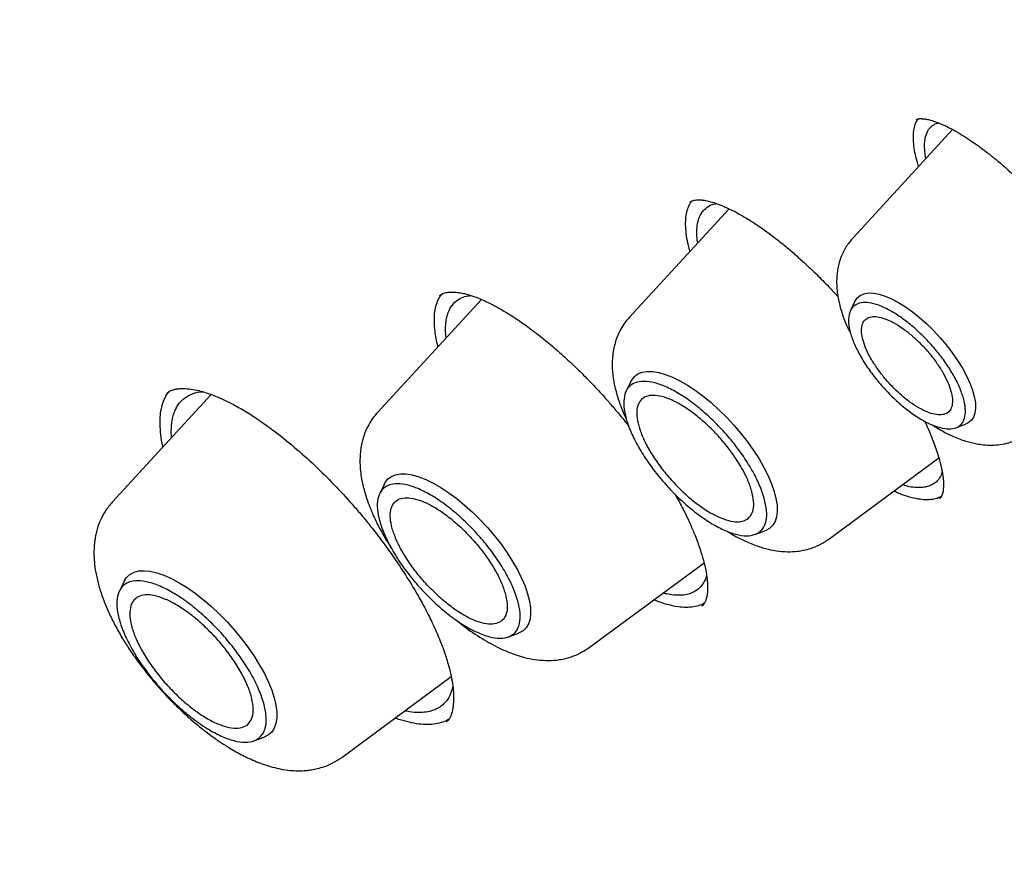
# Model space of a CAD drawing. Header units: millimetres. Extents: x 8 to 849, y 12 to 2010.
# Tile 32 of 113: x 661 to 672, y 769 to 778. Entities that reach past the tile are written whole.
import ezdxf

# ---------------------------------------------------------------- set-up
doc = ezdxf.new("R2010")
doc.units = ezdxf.units.MM

msp = doc.modelspace()

# ---------------------------------------------------------------- linework, layer by layer
at = {"color": 7, "linetype": 'Continuous', "lineweight": 30}
for p, q in [((671.288, 777.019), (670.166, 775.8)), ((668.77, 776.125), (667.648, 774.906)), ((665.98, 775.104), (664.811, 773.834)), ((670.188, 775.084), (670.137, 774.979)), ((667.663, 774.18), (667.61, 774.071)), ((662.936, 774.033), (661.822, 772.823)), ((671.323, 773.657), (671.433, 773.697)), ((669.894, 772.403), (671.133, 773.318)), ((664.886, 773.026), (664.833, 772.916)), ((668.157, 772.914), (668.189, 772.857)), ((669.06, 772.455), (669.174, 772.497)), ((667.192, 771.181), (668.487, 772.137)), ((661.954, 771.928), (661.9, 771.818)), ((668.465, 771.651), (668.463, 771.648)), ((666.283, 771.301), (666.397, 771.342)), ((664.406, 769.943), (665.638, 770.853)), ((665.585, 770.348), (665.583, 770.346)), ((663.415, 770.129), (663.531, 770.171))]:
    msp.add_line(p, q, dxfattribs=at)
at = {"color": 7, "linetype": 'Continuous', "lineweight": 30, "flags": 128}
for points in [[(670.188, 775.084), (670.189, 775.084), (670.214, 775.122), (670.248, 775.15), (670.29, 775.168), (670.34, 775.177), (670.397, 775.175), (670.46, 775.164), (670.528, 775.142), (670.601, 775.111), (670.677, 775.07), (670.756, 775.021), (670.836, 774.964), (670.916, 774.9), (670.996, 774.829), (671.073, 774.753), (671.148, 774.673), (671.219, 774.59), (671.284, 774.504), (671.344, 774.417), (671.398, 774.33), (671.444, 774.245), (671.482, 774.162), (671.511, 774.083), (671.532, 774.009), (671.544, 773.94), (671.546, 773.878), (671.539, 773.824), (671.523, 773.777), (671.497, 773.74), (671.463, 773.712), (671.433, 773.697)], [(667.663, 774.18), (667.672, 774.196), (667.703, 774.235), (667.742, 774.264), (667.79, 774.284), (667.845, 774.293), (667.908, 774.292), (667.977, 774.281), (668.051, 774.26), (668.131, 774.229), (668.214, 774.188), (668.3, 774.138), (668.389, 774.08), (668.478, 774.014), (668.567, 773.941), (668.655, 773.861), (668.741, 773.776), (668.824, 773.687), (668.903, 773.594), (668.977, 773.499), (669.045, 773.403), (669.107, 773.307), (669.162, 773.211), (669.209, 773.118), (669.248, 773.027), (669.277, 772.941), (669.298, 772.86), (669.31, 772.784), (669.311, 772.716), (669.304, 772.655), (669.287, 772.602), (669.261, 772.559), (669.226, 772.524), (669.182, 772.5), (669.174, 772.497)], [(664.886, 773.026), (664.895, 773.042), (664.926, 773.081), (664.965, 773.11), (665.013, 773.129), (665.068, 773.139), (665.131, 773.138), (665.2, 773.127), (665.274, 773.105), (665.354, 773.074), (665.437, 773.033), (665.523, 772.984), (665.612, 772.925), (665.701, 772.859), (665.79, 772.786), (665.878, 772.707), (665.964, 772.622), (666.047, 772.533), (666.126, 772.44), (666.2, 772.345), (666.268, 772.249), (666.33, 772.152), (666.385, 772.057), (666.432, 771.963), (666.471, 771.873), (666.5, 771.786), (666.521, 771.705), (666.533, 771.63), (666.534, 771.561), (666.527, 771.501), (666.51, 771.448), (666.484, 771.404), (666.449, 771.37), (666.405, 771.346), (666.397, 771.342)], [(661.954, 771.928), (661.954, 771.929), (661.982, 771.972), (662.02, 772.006), (662.066, 772.03), (662.12, 772.044), (662.181, 772.047), (662.249, 772.04), (662.323, 772.023), (662.403, 771.995), (662.486, 771.958), (662.574, 771.911), (662.663, 771.856), (662.754, 771.792), (662.846, 771.721), (662.937, 771.643), (663.027, 771.559), (663.114, 771.47), (663.198, 771.376), (663.277, 771.28), (663.351, 771.182), (663.419, 771.083), (663.48, 770.984), (663.534, 770.887), (663.58, 770.792), (663.617, 770.7), (663.645, 770.613), (663.664, 770.53), (663.674, 770.455), (663.674, 770.386), (663.664, 770.325), (663.645, 770.273), (663.617, 770.229), (663.579, 770.196), (663.533, 770.172), (663.531, 770.171)]]:
    msp.add_lwpolyline(points, dxfattribs=at)
at = {"color": 7, "linetype": 'Continuous', "lineweight": 30}
for points, knots in [([(700.128, 746.852), (700.186, 746.907), (700.299, 747.013), (700.438, 747.15), (700.552, 747.266), (700.657, 747.376), (700.76, 747.486), (700.86, 747.596), (700.959, 747.708), (701.059, 747.825), (701.163, 747.951), (701.276, 748.092), (701.396, 748.247), (701.52, 748.414), (701.632, 748.571), (701.731, 748.715), (701.817, 748.845), (701.9, 748.973), (701.979, 749.101), (702.054, 749.225), (702.122, 749.341), (702.178, 749.438), (702.223, 749.518), (702.263, 749.591), (702.307, 749.673), (702.357, 749.768), (702.412, 749.874), (702.469, 749.986), (702.53, 750.111), (702.594, 750.247), (702.661, 750.394), (702.726, 750.541), (702.787, 750.684), (702.842, 750.818), (702.889, 750.937), (702.927, 751.033), (702.956, 751.11), (702.98, 751.175), (703.005, 751.244), (703.035, 751.326), (703.068, 751.421), (703.105, 751.528), (703.143, 751.642), (703.181, 751.761), (703.22, 751.884), (703.258, 752.011), (703.295, 752.138), (703.329, 752.257), (703.357, 752.36), (703.379, 752.444), (703.397, 752.513), (703.414, 752.577), (703.431, 752.648), (703.451, 752.73), (703.473, 752.822), (703.504, 752.955), (703.543, 753.131), (703.587, 753.345), (703.63, 753.565), (703.669, 753.787), (703.706, 754.011), (703.74, 754.238), (703.77, 754.455), (703.795, 754.657), (703.815, 754.838), (703.833, 755.004), (703.847, 755.154), (703.86, 755.298), (703.873, 755.455), (703.886, 755.634), (703.899, 755.839), (703.911, 756.064), (703.921, 756.312), (703.927, 756.539), (703.931, 756.741), (703.933, 756.908), (703.934, 757.073), (703.934, 757.225), (703.933, 757.359), (703.931, 757.473), (703.93, 757.564), (703.928, 757.635), (703.927, 757.694), (703.925, 757.759), (703.923, 757.836), (703.92, 757.929), (703.916, 758.045), (703.91, 758.186), (703.902, 758.352), (703.892, 758.529), (703.877, 758.79), (703.852, 759.129), (703.816, 759.543), (703.778, 759.917), (703.74, 760.252), (703.703, 760.548), (703.665, 760.833), (703.627, 761.101), (703.591, 761.345), (703.556, 761.563), (703.528, 761.738), (703.505, 761.876), (703.487, 761.98), (703.47, 762.076), (703.452, 762.175), (703.432, 762.288), (703.408, 762.422), (703.379, 762.573), (703.347, 762.738), (703.305, 762.955), (703.25, 763.223), (703.182, 763.543), (703.109, 763.871), (703.022, 764.254), (702.914, 764.7), (702.783, 765.219), (702.663, 765.67), (702.56, 766.043), (702.479, 766.328), (702.394, 766.621), (702.307, 766.916), (702.212, 767.229), (702.114, 767.546), (702.014, 767.86), (701.922, 768.144), (701.839, 768.397), (701.774, 768.592), (701.725, 768.734), (701.694, 768.825), (701.671, 768.894), (701.654, 768.943), (701.64, 768.984), (701.624, 769.031), (701.597, 769.107), (701.559, 769.216), (701.508, 769.364), (701.444, 769.544), (701.368, 769.756), (701.28, 769.999), (701.179, 770.272), (701.066, 770.574), (700.945, 770.895), (700.793, 771.287), (700.618, 771.732), (700.42, 772.221), (700.23, 772.682), (700.048, 773.113), (699.887, 773.489), (699.745, 773.814), (699.624, 774.09), (699.509, 774.347), (699.401, 774.587), (699.277, 774.862), (699.127, 775.188), (698.945, 775.579), (698.746, 776.001), (698.529, 776.454), (698.293, 776.938), (698.05, 777.427), (697.803, 777.919), (697.551, 778.409), (697.285, 778.921), (697.011, 779.44), (696.736, 779.952), (696.47, 780.441), (696.204, 780.922), (695.942, 781.391), (695.683, 781.847), (695.438, 782.274), (695.207, 782.671), (694.997, 783.029), (694.808, 783.349), (694.635, 783.64), (694.461, 783.929), (694.28, 784.228), (694.065, 784.581), (693.812, 784.993), (693.517, 785.466), (693.191, 785.984), (692.832, 786.547), (692.437, 787.156), (692.019, 787.793), (691.587, 788.441), (691.081, 789.189), (690.503, 790.029), (689.852, 790.956), (689.202, 791.865), (688.552, 792.754), (687.905, 793.624), (687.145, 794.629), (686.26, 795.772), (685.241, 797.055), (684.203, 798.329), (683.146, 799.593), (682.077, 800.839), (680.999, 802.065), (679.913, 803.272), (678.812, 804.464), (677.755, 805.582), (676.744, 806.628), (675.781, 807.602), (674.811, 808.564), (673.834, 809.512), (672.85, 810.447), (671.925, 811.307), (671.055, 812.099), (670.239, 812.831), (669.404, 813.566), (668.55, 814.302), (667.679, 815.04), (666.877, 815.705), (666.16, 816.289), (665.54, 816.787), (664.944, 817.258), (664.375, 817.702), (663.832, 818.12), (663.324, 818.505), (662.851, 818.86), (662.407, 819.189), (661.972, 819.508), (661.535, 819.824), (661.17, 820.085), (660.881, 820.291), (660.668, 820.441), (660.454, 820.591), (660.237, 820.742), (660.016, 820.896), (659.786, 821.054), (659.54, 821.222), (659.275, 821.402), (658.987, 821.596), (658.676, 821.804), (658.327, 822.035), (657.939, 822.289), (657.51, 822.566), (657.052, 822.858), (656.567, 823.162), (656.054, 823.479), (655.513, 823.807), (654.945, 824.146), (654.559, 824.37), (654.361, 824.485)], [0, 0, 0, 0, 0.00328, 0.006388, 0.009271, 0.011821, 0.014047, 0.016721, 0.019258, 0.021891, 0.024848, 0.028057, 0.031554, 0.035263, 0.039126, 0.041959, 0.044759, 0.047516, 0.050229, 0.052891, 0.055318, 0.057422, 0.058849, 0.060242, 0.061891, 0.063803, 0.065974, 0.068236, 0.070486, 0.073334, 0.076163, 0.078975, 0.081756, 0.084289, 0.086494, 0.088372, 0.089618, 0.090694, 0.091928, 0.093409, 0.095137, 0.097096, 0.099146, 0.101254, 0.103422, 0.105648, 0.10793, 0.110032, 0.111808, 0.113258, 0.114303, 0.115339, 0.116547, 0.117927, 0.119479, 0.121204, 0.124648, 0.128232, 0.131823, 0.135422, 0.13903, 0.142645, 0.146238, 0.149309, 0.152124, 0.154682, 0.156986, 0.159089, 0.161301, 0.164157, 0.167237, 0.1706, 0.17428, 0.178277, 0.180659, 0.18314, 0.185618, 0.187824, 0.189746, 0.191382, 0.192734, 0.193641, 0.194389, 0.195282, 0.196388, 0.197705, 0.199234, 0.201308, 0.203676, 0.206215, 0.208724, 0.214564, 0.220216, 0.225679, 0.229733, 0.233676, 0.237507, 0.241062, 0.244253, 0.24708, 0.249542, 0.251071, 0.252415, 0.253576, 0.254768, 0.256231, 0.257932, 0.259894, 0.262041, 0.264215, 0.268157, 0.272173, 0.276265, 0.280465, 0.286407, 0.292753, 0.299505, 0.302828, 0.306241, 0.309743, 0.313329, 0.316787, 0.320853, 0.324545, 0.327864, 0.330809, 0.33338, 0.33466, 0.335759, 0.336561, 0.337064, 0.337434, 0.337982, 0.338717, 0.340059, 0.341765, 0.343836, 0.346272, 0.349073, 0.352179, 0.355636, 0.359395, 0.363097, 0.368925, 0.374407, 0.379543, 0.384333, 0.388778, 0.392027, 0.395063, 0.397886, 0.400496, 0.402978, 0.406915, 0.411175, 0.415758, 0.420664, 0.425892, 0.431443, 0.436458, 0.441709, 0.447198, 0.452854, 0.458304, 0.463494, 0.468425, 0.473548, 0.478358, 0.482853, 0.487033, 0.4909, 0.494136, 0.497114, 0.500067, 0.503206, 0.50653, 0.511165, 0.516118, 0.521389, 0.527391, 0.533758, 0.540488, 0.547311, 0.554052, 0.563931, 0.573628, 0.583142, 0.592475, 0.601625, 0.610608, 0.624277, 0.637945, 0.651612, 0.665278, 0.678944, 0.692366, 0.705788, 0.71921, 0.732632, 0.744022, 0.755412, 0.766802, 0.778193, 0.789584, 0.801008, 0.810159, 0.819491, 0.829005, 0.838699, 0.848576, 0.858633, 0.86588, 0.872896, 0.879615, 0.886038, 0.892164, 0.897993, 0.903218, 0.908178, 0.913019, 0.917957, 0.922994, 0.92538, 0.927787, 0.930216, 0.932666, 0.935138, 0.937754, 0.940494, 0.943502, 0.946777, 0.950319, 0.954129, 0.958696, 0.963597, 0.96883, 0.974397, 0.980298, 0.986531, 0.993099, 1, 1, 1, 1]), ([(616.139, 814.454), (616.148, 814.461), (616.236, 814.533), (616.411, 814.661), (616.663, 814.837), (616.924, 815.003), (617.192, 815.161), (617.467, 815.31), (617.749, 815.451), (618.039, 815.582), (618.335, 815.705), (618.639, 815.819), (618.949, 815.924), (619.266, 816.02), (619.59, 816.107), (619.921, 816.186), (620.259, 816.255), (620.603, 816.316), (620.953, 816.367), (621.31, 816.41), (621.674, 816.444), (622.043, 816.469), (622.419, 816.485), (622.802, 816.492), (623.19, 816.49), (623.584, 816.479), (623.985, 816.46), (624.391, 816.431), (624.803, 816.393), (625.221, 816.347), (625.644, 816.291), (626.073, 816.227), (626.507, 816.154), (626.947, 816.071), (627.392, 815.98), (627.842, 815.88), (628.297, 815.771), (628.758, 815.654), (629.223, 815.527), (629.692, 815.392), (630.167, 815.248), (630.646, 815.095), (631.13, 814.933), (631.617, 814.763), (632.109, 814.584), (632.606, 814.396), (633.106, 814.2), (633.61, 813.996), (634.118, 813.782), (634.629, 813.561), (635.144, 813.331), (635.663, 813.092), (636.185, 812.845), (636.71, 812.59), (637.238, 812.327), (637.769, 812.056), (638.303, 811.776), (638.839, 811.488), (639.378, 811.193), (639.92, 810.889), (640.464, 810.578), (641.01, 810.259), (641.559, 809.932), (642.109, 809.598), (642.661, 809.256), (643.215, 808.906), (643.771, 808.55), (644.328, 808.185), (644.886, 807.814), (645.446, 807.435), (646.007, 807.05), (646.569, 806.657), (647.131, 806.257), (647.695, 805.851), (648.259, 805.438), (648.823, 805.018), (649.388, 804.591), (649.953, 804.158), (650.518, 803.719), (651.083, 803.274), (651.648, 802.822), (652.213, 802.364), (652.778, 801.9), (653.341, 801.431), (653.905, 800.956), (654.467, 800.475), (655.029, 799.988), (655.589, 799.496), (656.148, 798.999), (656.707, 798.496), (657.263, 797.988), (657.818, 797.476), (658.372, 796.958), (658.924, 796.436), (659.474, 795.909), (660.022, 795.377), (660.567, 794.841), (661.111, 794.301), (661.652, 793.756), (662.191, 793.208), (662.727, 792.655), (663.26, 792.099), (663.791, 791.539), (664.318, 790.975), (664.843, 790.408), (665.364, 789.837), (665.882, 789.264), (666.396, 788.687), (666.907, 788.107), (667.414, 787.525), (667.918, 786.94), (668.418, 786.352), (668.913, 785.762), (669.405, 785.17), (669.892, 784.575), (670.375, 783.978), (670.854, 783.38), (671.328, 782.779), (671.798, 782.177), (672.262, 781.574), (672.722, 780.969), (673.177, 780.363), (673.627, 779.756), (674.072, 779.148), (674.512, 778.539), (674.946, 777.929), (675.375, 777.319), (675.798, 776.708), (676.216, 776.097), (676.628, 775.486), (677.034, 774.875), (677.434, 774.264), (677.828, 773.653), (678.216, 773.043), (678.598, 772.433), (678.974, 771.823), (679.344, 771.215), (679.707, 770.608), (680.064, 770.001), (680.414, 769.396), (680.757, 768.792), (681.094, 768.19), (681.424, 767.589), (681.747, 766.99), (682.063, 766.392), (682.372, 765.797), (682.674, 765.204), (682.969, 764.613), (683.257, 764.025), (683.537, 763.439), (683.811, 762.856), (684.076, 762.275), (684.335, 761.698), (684.586, 761.123), (684.829, 760.552), (685.065, 759.984), (685.293, 759.42), (685.513, 758.859), (685.726, 758.302), (685.931, 757.748), (686.128, 757.199), (686.317, 756.653), (686.498, 756.112), (686.671, 755.575), (686.837, 755.043), (686.994, 754.515), (687.143, 753.992), (687.284, 753.473), (687.417, 752.96), (687.542, 752.451), (687.659, 751.948), (687.768, 751.45), (687.868, 750.957), (687.96, 750.47), (688.044, 749.988), (688.12, 749.512), (688.187, 749.042), (688.246, 748.578), (688.297, 748.12), (688.34, 747.668), (688.374, 747.222), (688.4, 746.782), (688.418, 746.349), (688.428, 745.922), (688.429, 745.502), (688.422, 745.088), (688.406, 744.682), (688.383, 744.282), (688.351, 743.889), (688.311, 743.503), (688.263, 743.124), (688.207, 742.752), (688.142, 742.388), (688.07, 742.03), (687.989, 741.681), (687.9, 741.338), (687.803, 741.003), (687.698, 740.676), (687.584, 740.356), (687.463, 740.043), (687.334, 739.739), (687.196, 739.442), (687.051, 739.153), (686.897, 738.872), (686.736, 738.599), (686.567, 738.334), (686.389, 738.076), (686.204, 737.827), (686.011, 737.586), (685.809, 737.354), (685.657, 737.188), (685.57, 737.101), (685.555, 737.087)], [0, 0, 0, 0, 0.000549, 0.005418, 0.010285, 0.01515, 0.020012, 0.02487, 0.029723, 0.034572, 0.039416, 0.044255, 0.049089, 0.053919, 0.058743, 0.063563, 0.068378, 0.073189, 0.077997, 0.082801, 0.087602, 0.092401, 0.097197, 0.101991, 0.106783, 0.111573, 0.116363, 0.121151, 0.125938, 0.130724, 0.13551, 0.140296, 0.145081, 0.149866, 0.154651, 0.159436, 0.164221, 0.169007, 0.173792, 0.178578, 0.183364, 0.18815, 0.192937, 0.197724, 0.202511, 0.207299, 0.212087, 0.216876, 0.221665, 0.226454, 0.231244, 0.236034, 0.240824, 0.245615, 0.250407, 0.255198, 0.25999, 0.264783, 0.269575, 0.274368, 0.279162, 0.283956, 0.28875, 0.293544, 0.298339, 0.303133, 0.307929, 0.312724, 0.31752, 0.322316, 0.327112, 0.331908, 0.336705, 0.341501, 0.346298, 0.351095, 0.355893, 0.36069, 0.365488, 0.370286, 0.375084, 0.379882, 0.38468, 0.389479, 0.394277, 0.399076, 0.403874, 0.408673, 0.413472, 0.418271, 0.42307, 0.42787, 0.432669, 0.437468, 0.442268, 0.447067, 0.451867, 0.456666, 0.461466, 0.466266, 0.471065, 0.475865, 0.480665, 0.485465, 0.490265, 0.495064, 0.499864, 0.504664, 0.509464, 0.514264, 0.519064, 0.523863, 0.528663, 0.533463, 0.538263, 0.543062, 0.547862, 0.552662, 0.557461, 0.562261, 0.56706, 0.571859, 0.576659, 0.581458, 0.586257, 0.591056, 0.595855, 0.600654, 0.605453, 0.610251, 0.61505, 0.619848, 0.624647, 0.629445, 0.634243, 0.639041, 0.643838, 0.648636, 0.653433, 0.658231, 0.663028, 0.667824, 0.672621, 0.677417, 0.682213, 0.687009, 0.691805, 0.696601, 0.701396, 0.706191, 0.710985, 0.71578, 0.720574, 0.725368, 0.730161, 0.734954, 0.739747, 0.74454, 0.749332, 0.754123, 0.758915, 0.763706, 0.768496, 0.773287, 0.778076, 0.782866, 0.787655, 0.792443, 0.797231, 0.802019, 0.806807, 0.811593, 0.81638, 0.821166, 0.825952, 0.830738, 0.835523, 0.840308, 0.845092, 0.849877, 0.854662, 0.859446, 0.864231, 0.869015, 0.8738, 0.878586, 0.883372, 0.888158, 0.892946, 0.897734, 0.902524, 0.907315, 0.912109, 0.916904, 0.921702, 0.926502, 0.931306, 0.936113, 0.940924, 0.945738, 0.950557, 0.955381, 0.96021, 0.965043, 0.969881, 0.974725, 0.979573, 0.984427, 0.989284, 0.994145, 0.99901, 1, 1, 1, 1]), ([(670.906, 776.604), (670.9, 776.623), (670.882, 776.678), (670.862, 776.763), (670.848, 776.856), (670.844, 776.939), (670.849, 777.012), (670.865, 777.076), (670.882, 777.118), (670.896, 777.136), (670.898, 777.139)], [0, 0, 0, 0, 0.0781875, 0.2281601, 0.3792558, 0.5250418, 0.6718916, 0.82034, 0.9709474, 1, 1, 1, 1]), ([(670.876, 777.128), (670.881, 777.131), (670.888, 777.137), (670.902, 777.14), (670.914, 777.142), (670.925, 777.142), (670.933, 777.142), (670.94, 777.142), (670.949, 777.141), (670.957, 777.141), (670.968, 777.14), (670.98, 777.138), (671.003, 777.134), (671.043, 777.125), (671.101, 777.106), (671.173, 777.077), (671.253, 777.039), (671.34, 776.991), (671.433, 776.934), (671.521, 776.875), (671.604, 776.816), (671.671, 776.765), (671.721, 776.726), (671.76, 776.694), (671.803, 776.659), (671.862, 776.609), (671.941, 776.539), (672.041, 776.446), (672.161, 776.329), (672.299, 776.185), (672.45, 776.018), (672.551, 775.895), (672.602, 775.833)], [0, 0, 0, 0, 0.048483, 0.088707, 0.12062, 0.139057, 0.152743, 0.164961, 0.172264, 0.181063, 0.191364, 0.203172, 0.216492, 0.254711, 0.303469, 0.343132, 0.388599, 0.439922, 0.482286, 0.52736, 0.566576, 0.597138, 0.618996, 0.632512, 0.649267, 0.674625, 0.70861, 0.751131, 0.802119, 0.861581, 0.929557, 1, 1, 1, 1]), ([(670.987, 776.692), (670.983, 776.711), (670.974, 776.764), (670.97, 776.844), (670.978, 776.932), (671.004, 777.004), (671.048, 777.056), (671.089, 777.086), (671.122, 777.092), (671.13, 777.094)], [0, 0, 0, 0, 0.087672, 0.238935, 0.412097, 0.607095, 0.767685, 0.940491, 1, 1, 1, 1]), ([(668.329, 775.646), (668.326, 775.659), (668.31, 775.71), (668.294, 775.794), (668.28, 775.897), (668.279, 775.99), (668.288, 776.072), (668.308, 776.142), (668.33, 776.19), (668.348, 776.211), (668.352, 776.215)], [0, 0, 0, 0, 0.0465, 0.197, 0.350805, 0.505775, 0.654559, 0.804413, 0.95587, 1, 1, 1, 1]), ([(668.327, 776.199), (668.334, 776.205), (668.349, 776.216), (668.374, 776.223), (668.398, 776.226), (668.42, 776.227), (668.437, 776.227), (668.454, 776.226), (668.47, 776.225), (668.489, 776.222), (668.519, 776.217), (668.566, 776.206), (668.635, 776.184), (668.72, 776.15), (668.821, 776.102), (668.935, 776.039), (669.056, 775.964), (669.176, 775.881), (669.297, 775.791), (669.417, 775.695), (669.532, 775.595), (669.644, 775.493), (669.764, 775.379), (669.883, 775.258), (669.962, 775.173), (669.996, 775.136)], [0, 0, 0, 0, 0.0647133, 0.118477, 0.1611909, 0.1884417, 0.2077426, 0.2225618, 0.2379141, 0.2538414, 0.2703469, 0.3115625, 0.3567571, 0.4073519, 0.462972, 0.5235198, 0.5832819, 0.6391489, 0.6910581, 0.7479383, 0.7984422, 0.8433251, 0.8940902, 0.954425, 1, 1, 1, 1]), ([(668.416, 775.741), (668.414, 775.755), (668.409, 775.791), (668.405, 775.859), (668.409, 775.943), (668.432, 776.034), (668.474, 776.105), (668.534, 776.155), (668.586, 776.179), (668.623, 776.184), (668.629, 776.185)], [0, 0, 0, 0, 0.057608, 0.140765, 0.287107, 0.454159, 0.64187, 0.796228, 0.962155, 1, 1, 1, 1]), ([(670.166, 775.8), (670.139, 775.767), (670.091, 775.709), (670.042, 775.613), (670.012, 775.529), (669.995, 775.455), (669.985, 775.391), (669.981, 775.33), (669.981, 775.261), (669.987, 775.191), (669.998, 775.119), (670.013, 775.048), (670.044, 774.934), (670.085, 774.82), (670.13, 774.736), (670.14, 774.717)], [0, 0, 0, 0, 0.107047, 0.194384, 0.273428, 0.331918, 0.388176, 0.443351, 0.497693, 0.577084, 0.636096, 0.692579, 0.770416, 0.948989, 1, 1, 1, 1]), ([(665.507, 775.147), (665.515, 775.153), (665.53, 775.165), (665.554, 775.175), (665.576, 775.181), (665.594, 775.184), (665.612, 775.186), (665.636, 775.188), (665.672, 775.188), (665.72, 775.183), (665.772, 775.174), (665.822, 775.161), (665.87, 775.146), (665.922, 775.128), (665.983, 775.103), (666.06, 775.068), (666.153, 775.019), (666.262, 774.957), (666.379, 774.882), (666.513, 774.788), (666.661, 774.676), (666.819, 774.544), (666.955, 774.422), (667.065, 774.317), (667.145, 774.237), (667.214, 774.166), (667.28, 774.096), (667.354, 774.016), (667.439, 773.92), (667.537, 773.805), (667.604, 773.721), (667.641, 773.675)], [0, 0, 0, 0, 0.045554, 0.08316, 0.112733, 0.134189, 0.149431, 0.166516, 0.197264, 0.232739, 0.26518, 0.293415, 0.317422, 0.34019, 0.368282, 0.401972, 0.441305, 0.486255, 0.53271, 0.578278, 0.637601, 0.695264, 0.749681, 0.784471, 0.813605, 0.83704, 0.859704, 0.887003, 0.918929, 0.955969, 1, 1, 1, 1]), ([(665.49, 774.572), (665.488, 774.58), (665.469, 774.651), (665.451, 774.772), (665.446, 774.908), (665.46, 775.011), (665.485, 775.087), (665.51, 775.138), (665.53, 775.16), (665.535, 775.166)], [0, 0, 0, 0, 0.031731, 0.259688, 0.491287, 0.648283, 0.799229, 0.951273, 1, 1, 1, 1]), ([(665.582, 774.671), (665.581, 774.678), (665.577, 774.707), (665.575, 774.755), (665.576, 774.815), (665.584, 774.884), (665.604, 774.963), (665.647, 775.044), (665.712, 775.103), (665.785, 775.139), (665.839, 775.145), (665.862, 775.148)], [0, 0, 0, 0, 0.023011, 0.101253, 0.180105, 0.259567, 0.400332, 0.56042, 0.73979, 0.886997, 1, 1, 1, 1]), ([(667.648, 774.906), (667.626, 774.88), (667.585, 774.832), (667.54, 774.756), (667.507, 774.683), (667.485, 774.617), (667.472, 774.562), (667.464, 774.518), (667.457, 774.471), (667.453, 774.415), (667.452, 774.353), (667.456, 774.28), (667.465, 774.207), (667.479, 774.133), (667.496, 774.063), (667.517, 773.991), (667.547, 773.904), (667.577, 773.827), (667.603, 773.774), (667.611, 773.759)], [0, 0, 0, 0, 0.081711, 0.152718, 0.213043, 0.275144, 0.32034, 0.354777, 0.396095, 0.445419, 0.501397, 0.552559, 0.627866, 0.68371, 0.741917, 0.803593, 0.863934, 0.961481, 1, 1, 1, 1]), ([(662.391, 773.441), (662.39, 773.445), (662.378, 773.493), (662.367, 773.579), (662.357, 773.696), (662.361, 773.801), (662.376, 773.895), (662.405, 773.978), (662.435, 774.037), (662.46, 774.063), (662.466, 774.07)], [0, 0, 0, 0, 0.012512, 0.16757, 0.32486, 0.476658, 0.629492, 0.785635, 0.942944, 1, 1, 1, 1]), ([(662.434, 774.047), (662.444, 774.055), (662.462, 774.07), (662.491, 774.082), (662.515, 774.089), (662.533, 774.093), (662.549, 774.096), (662.564, 774.098), (662.582, 774.099), (662.601, 774.1), (662.641, 774.1), (662.703, 774.096), (662.789, 774.079), (662.878, 774.054), (662.976, 774.019), (663.087, 773.971), (663.216, 773.905), (663.36, 773.82), (663.512, 773.719), (663.692, 773.587), (663.898, 773.42), (664.126, 773.213), (664.343, 772.996), (664.514, 772.808), (664.648, 772.65), (664.754, 772.519), (664.872, 772.366), (664.998, 772.19), (665.13, 771.992), (665.246, 771.801), (665.344, 771.623), (665.426, 771.461), (665.473, 771.354), (665.497, 771.298)], [0, 0, 0, 0, 0.033711, 0.060732, 0.078496, 0.091215, 0.099852, 0.108686, 0.118208, 0.12842, 0.139327, 0.175557, 0.20897, 0.238885, 0.268425, 0.301421, 0.337922, 0.377237, 0.416449, 0.455261, 0.512649, 0.568652, 0.622758, 0.674963, 0.700479, 0.729378, 0.762858, 0.800918, 0.843576, 0.890884, 0.925065, 0.961411, 1, 1, 1, 1]), ([(662.489, 773.547), (662.488, 773.558), (662.485, 773.592), (662.485, 773.646), (662.49, 773.708), (662.499, 773.766), (662.514, 773.82), (662.534, 773.869), (662.565, 773.925), (662.616, 773.984), (662.699, 774.036), (662.778, 774.062), (662.834, 774.062), (662.845, 774.062)], [0, 0, 0, 0, 0.035047, 0.109193, 0.183947, 0.259307, 0.335272, 0.411843, 0.489018, 0.627138, 0.783332, 0.957572, 1, 1, 1, 1]), ([(664.811, 773.834), (664.788, 773.807), (664.746, 773.756), (664.699, 773.677), (664.665, 773.601), (664.643, 773.533), (664.63, 773.476), (664.621, 773.43), (664.615, 773.379), (664.611, 773.321), (664.61, 773.257), (664.615, 773.183), (664.624, 773.106), (664.639, 773.028), (664.658, 772.952), (664.681, 772.876), (664.713, 772.784), (664.758, 772.673), (664.826, 772.533), (664.894, 772.411), (664.944, 772.336), (664.958, 772.315)], [0, 0, 0, 0, 0.065278, 0.12187, 0.169798, 0.218889, 0.254283, 0.282634, 0.316473, 0.356029, 0.399361, 0.438328, 0.497194, 0.543785, 0.591795, 0.641199, 0.689206, 0.767086, 0.856006, 0.959943, 1, 1, 1, 1]), ([(670.971, 773.734), (670.977, 773.722), (671.002, 773.67), (671.038, 773.586), (671.077, 773.488), (671.109, 773.397), (671.134, 773.317), (671.152, 773.252), (671.162, 773.204), (671.172, 773.158), (671.18, 773.103), (671.186, 773.039), (671.185, 772.977), (671.178, 772.924), (671.164, 772.88), (671.147, 772.862), (671.139, 772.852)], [0, 0, 0, 0, 0.024457, 0.104117, 0.174451, 0.235462, 0.309545, 0.362839, 0.397922, 0.435151, 0.495089, 0.566594, 0.651756, 0.752409, 0.8685, 1, 1, 1, 1]), ([(671.064, 773.688), (671.112, 773.658), (671.19, 773.609), (671.293, 773.561), (671.368, 773.53), (671.435, 773.508), (671.498, 773.49), (671.565, 773.476), (671.64, 773.465), (671.728, 773.461), (671.825, 773.468), (671.926, 773.489), (672.037, 773.528), (672.106, 773.574), (672.142, 773.597)], [0, 0, 0, 0, 0.137852, 0.22309, 0.297152, 0.35401, 0.413347, 0.46659, 0.531741, 0.615482, 0.692501, 0.782168, 0.884698, 1, 1, 1, 1]), ([(671.171, 773.156), (671.162, 773.134), (671.143, 773.087), (671.099, 773.042), (671.054, 773.014), (671.017, 772.999), (670.977, 772.988), (670.925, 772.982), (670.858, 772.985), (670.791, 772.993), (670.741, 773.01), (670.723, 773.016)], [0, 0, 0, 0, 0.141963, 0.311599, 0.421155, 0.488741, 0.572675, 0.672975, 0.789658, 0.922749, 1, 1, 1, 1]), ([(668.189, 772.857), (668.217, 772.806), (668.27, 772.707), (668.334, 772.569), (668.393, 772.43), (668.442, 772.295), (668.48, 772.17), (668.503, 772.073), (668.516, 772), (668.523, 771.943), (668.527, 771.888), (668.528, 771.834), (668.524, 771.783), (668.516, 771.739), (668.502, 771.699), (668.486, 771.67), (668.474, 771.658), (668.467, 771.651)], [0, 0, 0, 0, 0.082076, 0.15811, 0.228122, 0.321815, 0.401936, 0.46851, 0.521614, 0.564086, 0.605989, 0.662376, 0.719415, 0.778306, 0.839781, 0.912151, 1, 1, 1, 1]), ([(671.162, 772.884), (671.146, 772.876), (671.11, 772.859), (671.044, 772.847), (670.965, 772.845), (670.878, 772.857), (670.783, 772.881), (670.698, 772.91), (670.643, 772.936), (670.626, 772.944)], [0, 0, 0, 0, 0.129794, 0.287556, 0.447553, 0.604396, 0.762414, 0.924077, 1, 1, 1, 1]), ([(661.822, 772.823), (661.793, 772.788), (661.741, 772.724), (661.689, 772.624), (661.656, 772.539), (661.639, 772.475), (661.629, 772.424), (661.623, 772.385), (661.618, 772.346), (661.615, 772.308), (661.614, 772.27), (661.614, 772.232), (661.615, 772.174), (661.624, 772.082), (661.646, 771.96), (661.681, 771.832), (661.725, 771.704), (661.78, 771.575), (661.85, 771.433), (661.927, 771.296), (662.013, 771.16), (662.107, 771.024), (662.22, 770.877), (662.35, 770.722), (662.491, 770.572), (662.637, 770.431), (662.775, 770.311), (662.898, 770.214), (663.002, 770.139), (663.104, 770.071), (663.224, 769.999), (663.369, 769.925), (663.538, 769.856), (663.693, 769.815), (663.818, 769.796), (663.904, 769.791), (663.968, 769.793), (664.021, 769.797), (664.071, 769.803), (664.137, 769.817), (664.218, 769.841), (664.313, 769.881), (664.373, 769.921), (664.406, 769.943)], [0, 0, 0, 0, 0.031485, 0.057014, 0.076634, 0.091772, 0.100828, 0.109535, 0.118744, 0.128506, 0.138434, 0.147928, 0.156987, 0.181013, 0.211805, 0.242287, 0.268296, 0.300176, 0.3323, 0.365689, 0.393874, 0.424973, 0.458995, 0.495952, 0.535161, 0.570938, 0.607696, 0.637731, 0.661102, 0.684279, 0.711643, 0.747171, 0.787529, 0.832565, 0.856792, 0.878209, 0.895236, 0.902818, 0.913888, 0.929082, 0.948469, 0.972103, 1, 1, 1, 1]), ([(668.748, 772.491), (668.764, 772.481), (668.823, 772.444), (668.911, 772.399), (669.005, 772.357), (669.079, 772.328), (669.147, 772.306), (669.221, 772.286), (669.315, 772.268), (669.424, 772.259), (669.525, 772.263), (669.613, 772.277), (669.696, 772.299), (669.795, 772.338), (669.859, 772.38), (669.894, 772.403)], [0, 0, 0, 0, 0.0413695, 0.1544434, 0.2309784, 0.2980589, 0.3545187, 0.4125648, 0.4875401, 0.5924751, 0.6893889, 0.7420911, 0.8111849, 0.8971154, 1, 1, 1, 1]), ([(668.516, 771.997), (668.514, 771.989), (668.505, 771.951), (668.475, 771.897), (668.423, 771.836), (668.36, 771.798), (668.302, 771.78), (668.255, 771.772), (668.206, 771.769), (668.142, 771.772), (668.081, 771.78), (668.038, 771.792), (668.025, 771.796)], [0, 0, 0, 0, 0.040144, 0.183842, 0.336548, 0.498278, 0.602142, 0.663475, 0.74204, 0.837851, 0.950922, 1, 1, 1, 1]), ([(668.491, 771.681), (668.49, 771.681), (668.471, 771.667), (668.425, 771.651), (668.351, 771.635), (668.266, 771.632), (668.172, 771.642), (668.07, 771.666), (667.987, 771.692), (667.935, 771.714), (667.922, 771.72)], [0, 0, 0, 0, 0.003823, 0.158905, 0.315016, 0.472732, 0.632669, 0.789907, 0.948325, 1, 1, 1, 1]), ([(665.697, 771.491), (665.725, 771.468), (665.82, 771.39), (665.983, 771.281), (666.149, 771.188), (666.277, 771.132), (666.371, 771.097), (666.47, 771.067), (666.583, 771.044), (666.703, 771.033), (666.807, 771.037), (666.899, 771.05), (666.985, 771.072), (667.088, 771.112), (667.155, 771.156), (667.192, 771.181)], [0, 0, 0, 0, 0.057573, 0.197495, 0.329912, 0.392672, 0.454435, 0.517479, 0.591623, 0.673503, 0.751103, 0.79273, 0.847759, 0.916813, 1, 1, 1, 1]), ([(665.497, 771.298), (665.522, 771.236), (665.569, 771.116), (665.615, 770.961), (665.644, 770.832), (665.66, 770.729), (665.666, 770.647), (665.666, 770.588), (665.663, 770.545), (665.66, 770.515), (665.656, 770.491), (665.652, 770.468), (665.645, 770.441), (665.634, 770.409), (665.617, 770.373), (665.598, 770.353), (665.587, 770.342)], [0, 0, 0, 0, 0.125984, 0.23947, 0.340508, 0.429109, 0.505309, 0.569828, 0.6118, 0.648379, 0.679607, 0.707966, 0.752105, 0.815675, 0.89834, 1, 1, 1, 1]), ([(665.657, 770.74), (665.649, 770.713), (665.633, 770.653), (665.589, 770.579), (665.532, 770.522), (665.47, 770.486), (665.409, 770.463), (665.337, 770.449), (665.247, 770.448), (665.172, 770.454), (665.125, 770.466), (665.117, 770.468)], [0, 0, 0, 0, 0.117905, 0.262582, 0.410172, 0.516102, 0.611897, 0.720132, 0.840815, 0.973957, 1, 1, 1, 1]), ([(665.617, 770.378), (665.611, 770.373), (665.585, 770.354), (665.526, 770.333), (665.442, 770.315), (665.349, 770.311), (665.248, 770.32), (665.137, 770.345), (665.056, 770.367), (665.01, 770.386), (665.007, 770.387)], [0, 0, 0, 0, 0.043512, 0.201306, 0.361403, 0.515606, 0.670827, 0.827634, 0.986636, 1, 1, 1, 1])]:
    msp.add_open_spline(points, degree=3, knots=knots, dxfattribs=at)
for points in [[(671.41, 773.99), (671.419, 773.951), (671.436, 773.874), (671.431, 773.781), (671.402, 773.709), (671.348, 773.662), (671.272, 773.641), (671.177, 773.649), (671.067, 773.683), (670.945, 773.743), (670.817, 773.827), (670.687, 773.932), (670.56, 774.052), (670.442, 774.185), (670.336, 774.324), (670.248, 774.464), (670.179, 774.6), (670.133, 774.727), (670.112, 774.84), (670.117, 774.934), (670.146, 775.006), (670.2, 775.053), (670.276, 775.073), (670.371, 775.066), (670.481, 775.032), (670.603, 774.971), (670.731, 774.887), (670.861, 774.783), (670.987, 774.662), (671.106, 774.53), (671.211, 774.391), (671.3, 774.251), (671.37, 774.114), (671.397, 774.031), (671.41, 773.99)], [(670.906, 773.883), (670.938, 773.866), (671.002, 773.832), (671.087, 773.806), (671.161, 773.801), (671.22, 773.816), (671.262, 773.853), (671.285, 773.909), (671.288, 773.982), (671.272, 774.07), (671.236, 774.168), (671.183, 774.274), (671.114, 774.384), (671.032, 774.492), (670.94, 774.595), (670.841, 774.688), (670.74, 774.77), (670.641, 774.835), (670.546, 774.882), (670.46, 774.909), (670.386, 774.914), (670.327, 774.898), (670.286, 774.862), (670.263, 774.806), (670.259, 774.733), (670.276, 774.645), (670.311, 774.546), (670.364, 774.44), (670.434, 774.331), (670.516, 774.223), (670.608, 774.12), (670.706, 774.026), (670.807, 773.944), (670.873, 773.903), (670.906, 773.883)], [(669.166, 772.862), (669.177, 772.815), (669.198, 772.721), (669.191, 772.607), (669.155, 772.518), (669.09, 772.461), (668.997, 772.436), (668.881, 772.445), (668.746, 772.487), (668.597, 772.561), (668.441, 772.663), (668.282, 772.791), (668.127, 772.938), (667.982, 773.1), (667.853, 773.27), (667.745, 773.441), (667.661, 773.608), (667.605, 773.763), (667.579, 773.901), (667.585, 774.016), (667.621, 774.104), (667.687, 774.161), (667.779, 774.186), (667.895, 774.177), (668.03, 774.135), (668.179, 774.061), (668.336, 773.959), (668.494, 773.831), (668.649, 773.684), (668.794, 773.522), (668.923, 773.352), (669.031, 773.181), (669.116, 773.013), (669.149, 772.913), (669.166, 772.862)], [(669.024, 772.944), (669.033, 772.905), (669.051, 772.828), (669.045, 772.735), (669.016, 772.663), (668.962, 772.616), (668.886, 772.595), (668.791, 772.602), (668.681, 772.637), (668.559, 772.697), (668.431, 772.781), (668.301, 772.885), (668.175, 773.006), (668.056, 773.138), (667.951, 773.277), (667.862, 773.418), (667.793, 773.554), (667.748, 773.681), (667.727, 773.794), (667.731, 773.888), (667.76, 773.96), (667.814, 774.007), (667.89, 774.027), (667.985, 774.02), (668.095, 773.985), (668.217, 773.925), (668.345, 773.841), (668.475, 773.737), (668.602, 773.616), (668.72, 773.484), (668.826, 773.345), (668.914, 773.205), (668.984, 773.068), (669.011, 772.985), (669.024, 772.944)], [(666.389, 771.708), (666.4, 771.661), (666.421, 771.566), (666.414, 771.452), (666.378, 771.364), (666.312, 771.307), (666.22, 771.282), (666.104, 771.29), (665.969, 771.333), (665.82, 771.406), (665.663, 771.509), (665.505, 771.636), (665.35, 771.784), (665.205, 771.946), (665.076, 772.116), (664.968, 772.287), (664.884, 772.454), (664.828, 772.609), (664.802, 772.746), (664.808, 772.861), (664.844, 772.949), (664.91, 773.007), (665.002, 773.032), (665.118, 773.023), (665.253, 772.981), (665.402, 772.907), (665.559, 772.804), (665.717, 772.677), (665.872, 772.529), (666.017, 772.368), (666.146, 772.198), (666.254, 772.026), (666.339, 771.859), (666.372, 771.758), (666.389, 771.708)], [(666.247, 771.789), (666.234, 771.831), (666.207, 771.913), (666.137, 772.05), (666.049, 772.19), (665.943, 772.329), (665.825, 772.462), (665.698, 772.582), (665.568, 772.687), (665.44, 772.771), (665.318, 772.831), (665.208, 772.865), (665.113, 772.873), (665.037, 772.852), (664.983, 772.805), (664.954, 772.733), (664.949, 772.639), (664.971, 772.526), (665.016, 772.4), (665.085, 772.263), (665.174, 772.123), (665.279, 771.984), (665.398, 771.852), (665.524, 771.731), (665.654, 771.627), (665.782, 771.543), (665.904, 771.482), (666.014, 771.448), (666.109, 771.441), (666.185, 771.461), (666.239, 771.508), (666.268, 771.58), (666.274, 771.674), (666.256, 771.751), (666.247, 771.789)], [(663.526, 770.554), (663.538, 770.505), (663.56, 770.406), (663.553, 770.287), (663.515, 770.195), (663.447, 770.135), (663.35, 770.109), (663.229, 770.118), (663.088, 770.162), (662.932, 770.239), (662.768, 770.346), (662.602, 770.479), (662.44, 770.634), (662.289, 770.803), (662.154, 770.98), (662.041, 771.16), (661.953, 771.334), (661.895, 771.496), (661.868, 771.64), (661.874, 771.76), (661.911, 771.852), (661.98, 771.912), (662.077, 771.938), (662.198, 771.929), (662.339, 771.885), (662.495, 771.808), (662.658, 771.701), (662.824, 771.567), (662.986, 771.413), (663.137, 771.244), (663.272, 771.066), (663.385, 770.887), (663.475, 770.712), (663.509, 770.607), (663.526, 770.554)], [(663.385, 770.636), (663.394, 770.595), (663.413, 770.513), (663.407, 770.415), (663.376, 770.339), (663.319, 770.289), (663.239, 770.268), (663.139, 770.275), (663.022, 770.312), (662.894, 770.375), (662.759, 770.464), (662.622, 770.574), (662.488, 770.701), (662.363, 770.841), (662.252, 770.988), (662.158, 771.136), (662.085, 771.28), (662.037, 771.414), (662.015, 771.533), (662.02, 771.632), (662.051, 771.708), (662.108, 771.758), (662.187, 771.779), (662.288, 771.771), (662.404, 771.735), (662.533, 771.671), (662.668, 771.583), (662.805, 771.473), (662.939, 771.345), (663.064, 771.206), (663.175, 771.059), (663.268, 770.911), (663.342, 770.766), (663.371, 770.679), (663.385, 770.636)]]:
    msp.add_open_spline(points, degree=3, dxfattribs=at)

doc.saveas('drawing.dxf')
